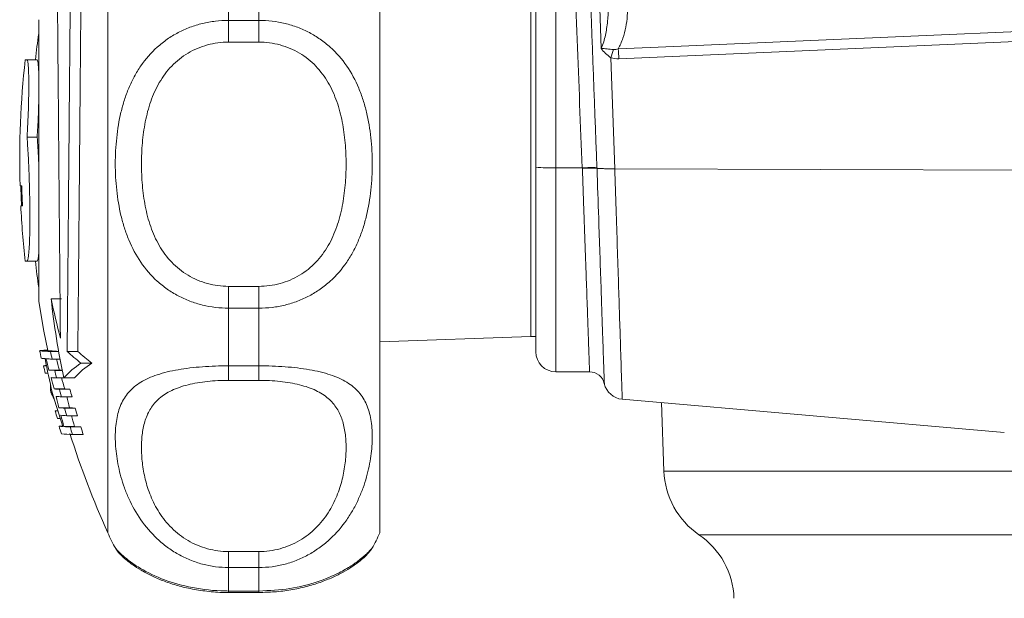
# Model space of a CAD drawing. Header units: millimetres. Extents: x 62 to 845, y 148 to 834.
# Tile 14 of 27: x 62 to 159, y 618 to 676. Entities that reach past the tile are written whole.
import ezdxf

# ---------------------------------------------------------------- set-up
doc = ezdxf.new("R2010")
doc.units = ezdxf.units.MM

msp = doc.modelspace()

# ---------------------------------------------------------------- linework, layer by layer
at = {"color": 7, "linetype": 'Continuous', "lineweight": 15}
for p, q in [((112.818, 661.299), (112.818, 729.162)), ((70.318, 661.639), (70.318, 698.962)), ((97.318, 661.639), (97.318, 698.962)), ((119.324, 673.101), (118.694, 691.119)), ((82.318, 681.664), (82.318, 675.894)), ((85.318, 675.894), (85.318, 681.664)), ((112.318, 679.462), (112.318, 644.462)), ((63.457, 675.962), (63.457, 647.962)), ((82.318, 675.894), (82.318, 673.728)), ((82.318, 675.894), (85.318, 675.894)), ((85.318, 675.894), (85.318, 673.728)), ((85.318, 673.728), (82.318, 673.728)), ((62.284, 671.962), (62.117, 671.962)), ((62.284, 671.962), (63.292, 671.962)), ((120.283, 672.182), (120.669, 661.136)), ((62.294, 664.27), (63.302, 664.27)), ((70.318, 624.962), (70.318, 661.639)), ((97.318, 624.962), (97.318, 661.639)), ((112.818, 642.962), (112.818, 661.299)), ((117.443, 661.229), (114.818, 661.229)), ((120.669, 661.136), (120.672, 661.136)), ((120.672, 661.136), (202.238, 660.887)), ((61.6, 659.462), (61.766, 659.462)), ((61.843, 657.462), (61.677, 657.462)), ((62.117, 651.962), (62.284, 651.962)), ((62.284, 651.962), (63.292, 651.962)), ((82.318, 649.454), (82.318, 647.286)), ((82.318, 649.454), (85.318, 649.454)), ((85.318, 649.454), (85.318, 647.286)), ((64.685, 648.214), (65.723, 648.214)), ((82.318, 647.286), (82.318, 641.557)), ((85.318, 647.286), (82.318, 647.286)), ((85.318, 641.557), (85.318, 647.286)), ((97.318, 643.938), (112.318, 644.462)), ((112.318, 644.462), (112.818, 644.462)), ((63.543, 643.054), (64.568, 643.054)), ((63.593, 643.067), (64.367, 643.067)), ((64.621, 642.976), (65.438, 642.976)), ((66.281, 642.983), (67.339, 642.983)), ((63.926, 641.567), (64.223, 641.567)), ((64.786, 642.226), (65.573, 642.226)), ((67.653, 641.823), (68.728, 641.823)), ((82.318, 641.557), (85.318, 641.557)), ((82.318, 641.557), (82.318, 640.11)), ((85.318, 641.557), (85.318, 640.11)), ((64.103, 640.817), (64.377, 640.817)), ((64.471, 641.134), (65.507, 641.134)), ((65.045, 641.101), (65.789, 641.101)), ((114.818, 640.962), (118.163, 640.962)), ((65.227, 640.351), (66.272, 640.351)), ((65.939, 640.361), (66.993, 640.361)), ((85.318, 640.11), (82.318, 640.11)), ((64.644, 638.95), (64.791, 638.95)), ((65, 639.255), (66.043, 639.255)), ((65.512, 639.226), (66.56, 639.226)), ((65.71, 638.476), (66.761, 638.476)), ((121.4, 638.236), (159.352, 634.916)), ((125.314, 637.894), (125.552, 631.09)), ((65.089, 637.067), (65.357, 637.067)), ((65.467, 637.382), (66.515, 637.382)), ((66.022, 637.351), (67.076, 637.351)), ((66.238, 636.601), (67.295, 636.601)), ((65.307, 636.317), (65.597, 636.317)), ((65.473, 635.554), (65.848, 635.554)), ((65.952, 635.512), (67.006, 635.512)), ((66.575, 635.476), (67.637, 635.476)), ((66.809, 634.726), (67.874, 634.726)), ((71.114, 623.403), (71.118, 623.397)), ((82.318, 623.095), (82.318, 621.504)), ((82.318, 623.095), (85.318, 623.095)), ((85.318, 623.095), (85.318, 621.504)), ((82.318, 621.504), (82.318, 619.173)), ((85.318, 621.504), (82.318, 621.504)), ((85.318, 619.173), (85.318, 621.504)), ((82.318, 619.173), (85.318, 619.173)), ((82.318, 619.026), (85.318, 619.026))]:
    msp.add_line(p, q, dxfattribs=at)
at = {"color": 8, "linetype": 'Continuous', "lineweight": 15}
for p, q in [((114.818, 718.487), (114.818, 661.229)), ((114.818, 661.229), (114.818, 640.962)), ((125.552, 631.09), (202.629, 631.09)), ((129.028, 624.767), (177.818, 624.767)), ((82.318, 619.173), (82.318, 619.026)), ((85.318, 619.173), (85.318, 619.026))]:
    msp.add_line(p, q, dxfattribs=at)
at = {"color": 7, "linetype": 'Continuous', "lineweight": 15, "flags": 128}
for points in [[(121, 673.056), (124.98, 673.229), (140.899, 673.922), (171.453, 675.252), (171.821, 675.268), (202.007, 676.582)], [(202.079, 675.606), (171.894, 674.292), (121.072, 672.08)], [(61.744, 657.462), (61.672, 659.276), (61.667, 659.462)], [(63.457, 647.962), (63.974, 644.998), (64.367, 643.067)]]:
    msp.add_lwpolyline(points, dxfattribs=at)
at = {"color": 7, "linetype": 'Continuous', "lineweight": 15}
for centre, radius, start, end in [((152.565, 661.962), 90, 171.93059, 173.62063), ((93.905, 680.836), 27.762, 341.83753, 343.58182), ((102.647, 671.203), 18.446, 2.726, 5.76542), ((152.565, 661.962), 91, 173.69102, 181.57426), ((114.319, 675.605), 14.385, 264.01255, 271.98999), ((118.431, 644.145), 17.113, 88.43123, 93.30876), ((152.565, 661.962), 90.834, 181.57714, 182.83966), ((152.565, 661.962), 91, 182.83446, 186.30898), ((152.565, 661.962), 90, 186.37937, 188.06941), ((149.259, 657.699), 85.105, 186.39889, 191.75453), ((148.038, 665.779), 85.184, 191.89977, 194.60503), ((65.29, 659.586), 16.624, 263.96958, 267.69523), ((152.627, 661.969), 91.069, 191.98717, 192.46996), ((65.186, 627.555), 15.594, 93.05919, 95.86522), ((66.162, 658.085), 15.115, 263.94691, 267.24484), ((152.654, 661.895), 90.042, 192.12936, 192.61793), ((82.237, 660.449), 23.656, 227.58584, 231.93957), ((83.295, 660.667), 23.818, 227.9394, 232.29548), ((114.818, 642.962), 2, 180, 270), ((64.635, 650.074), 7.825, 263.18343, 265.97372), ((64.816, 633.786), 7.832, 94.38341, 96.51999), ((152.451, 662.041), 90.861, 193.02254, 193.50843), ((146.35, 658.031), 83.761, 190.84677, 193.20175), ((66.373, 674.348), 32.162, 266.08128, 267.17112), ((147.134, 663.416), 85.613, 194.30538, 195.08553), ((147.286, 663.44), 84.767, 194.46825, 195.25679), ((73.248, 633.526), 10.007, 123.99096, 136.91538), ((74.318, 633.423), 10.089, 123.64304, 136.55578), ((66.682, 674.242), 33.182, 266.17915, 267.17271), ((152.456, 661.856), 89.841, 193.35706, 193.84916), ((67.252, 667.101), 26.026, 266.1542, 266.7692), ((118.163, 639.462), 1.5, 12.63798, 90.04061), ((78.028, 639.744), 13.407, 180.21559, 183.39371), ((66.925, 674.672), 34.363, 266.24988, 267.16782), ((147.273, 663.454), 85.758, 195.60653, 196.39024), ((147.381, 663.468), 84.866, 195.78449, 196.57716), ((121.579, 640.228), 2, 192.64824, 264.81209), ((79.705, 646.119), 16.68, 205.45428, 208.09074), ((147.348, 662.859), 85.952, 196.18479, 198.5476), ((67.274, 674.849), 35.667, 266.34482, 267.16764), ((152.278, 661.81), 89.657, 194.58988, 195.08568), ((68.344, 675.714), 36.532, 266.38856, 267.20163), ((152.054, 661.75), 88.412, 194.75997, 195.26316), ((67.463, 674.022), 35.589, 266.35033, 267.17682), ((146.317, 657.354), 83.28, 193.08123, 193.87525), ((146.358, 657.346), 82.301, 193.2344, 194.0384), ((65.953, 629.443), 7.673, 94.51605, 96.46509), ((151.932, 661.896), 90.323, 195.95552, 196.45093), ((67.72, 672.016), 34.707, 266.27853, 267.19566), ((67.916, 670.99), 34.43, 266.23561, 267.20629), ((146.754, 657.465), 83.731, 194.4054, 195.19976), ((152.606, 661.903), 89.998, 195.83157, 196.32847), ((68.795, 672.863), 35.554, 266.32347, 267.22971), ((146.55, 657.392), 82.498, 194.57321, 195.38009), ((152.44, 661.856), 88.812, 196.01702, 196.52105), ((66.42, 643.64), 8.14, 263.32046, 266.05706), ((152.201, 661.862), 90.63, 196.87459, 197.3707), ((67.494, 652.179), 17.467, 264.11726, 267.75213), ((68.183, 668.737), 33.3, 266.15873, 267.23305), ((152.361, 661.962), 90, 197.55418, 204.27465), ((152.256, 661.8), 89.634, 197.07894, 197.58114), ((69.264, 669.557), 34.12, 266.20566, 267.26716), ((151.878, 661.68), 88.222, 197.27877, 197.78958), ((133.547, 631.369), 8, 182, 235.60821), ((82.318, 629.962), 13, 202.61986, 210.34911), ((85.318, 629.962), 13, 329.74423, 337.38014), ((124.51, 618.166), 8, 2, 55.60821)]:
    msp.add_arc(centre, radius, start, end, dxfattribs=at)
msp.add_ellipse((119.94, 687.195), major_axis=(-3.817, 109.356), ratio=0.031986, start_param=1.572014, end_param=1.809411, dxfattribs=at)
at = {"color": 8, "linetype": 'Continuous', "lineweight": 15}
msp.add_ellipse((119.94, 687.143), major_axis=(-3.815, 109.256), ratio=0.018294, start_param=1.613285, end_param=1.809411, dxfattribs=at)
at = {"color": 7, "linetype": 'Continuous', "lineweight": 15}
for points, knots in [([(66.281, 642.983), (66.294, 644.386), (66.307, 645.88), (66.327, 648.252), (66.335, 649.064), (66.345, 650.317), (66.349, 650.74), (66.357, 651.597), (66.36, 652.031), (66.38, 654.208), (66.395, 655.986), (66.419, 658.706), (66.427, 659.621), (66.439, 661.008), (66.443, 661.473), (66.451, 662.402), (66.455, 662.864), (66.475, 665.171), (66.491, 666.996), (66.515, 669.7), (66.523, 670.597), (66.538, 672.377), (66.546, 673.248), (66.568, 675.802), (66.582, 677.43), (66.602, 679.758), (66.609, 680.517), (66.622, 681.979), (66.628, 682.682), (66.634, 683.358)], [0, 0, 0, 0, 0.125, 0.125, 0.1875, 0.1875, 0.21875, 0.21875, 0.25, 0.25, 0.375, 0.375, 0.4375, 0.4375, 0.46875, 0.46875, 0.5, 0.5, 0.625, 0.625, 0.6875, 0.6875, 0.75, 0.75, 0.875, 0.875, 0.9375, 0.9375, 1, 1, 1, 1]), ([(67.696, 683.358), (67.684, 682.007), (67.671, 680.559), (67.651, 678.247), (67.644, 677.453), (67.633, 676.226), (67.629, 675.811), (67.622, 674.969), (67.618, 674.543), (67.599, 672.4), (67.584, 670.643), (67.56, 667.944), (67.552, 667.034), (67.54, 665.653), (67.536, 665.189), (67.528, 664.262), (67.523, 663.8), (67.503, 661.493), (67.487, 659.662), (67.463, 656.936), (67.455, 656.03), (67.439, 654.229), (67.431, 653.347), (67.408, 650.751), (67.393, 649.09), (67.372, 646.702), (67.365, 645.921), (67.352, 644.413), (67.345, 643.685), (67.339, 642.983)], [0, 0, 0, 0, 0.125, 0.125, 0.1875, 0.1875, 0.21875, 0.21875, 0.25, 0.25, 0.375, 0.375, 0.4375, 0.4375, 0.46875, 0.46875, 0.5, 0.5, 0.625, 0.625, 0.6875, 0.6875, 0.75, 0.75, 0.875, 0.875, 0.9375, 0.9375, 1, 1, 1, 1]), ([(65.294, 680.511), (65.304, 679.342), (65.315, 678.081), (65.332, 676.057), (65.338, 675.36), (65.347, 674.282), (65.351, 673.917), (65.357, 673.175), (65.36, 672.798), (65.376, 670.905), (65.39, 669.347), (65.411, 666.946), (65.418, 666.134), (65.428, 664.901), (65.432, 664.486), (65.439, 663.656), (65.442, 663.242), (65.46, 661.173), (65.475, 659.526), (65.496, 657.065), (65.503, 656.246), (65.517, 654.613), (65.524, 653.811), (65.544, 651.448), (65.558, 649.929), (65.577, 647.737), (65.583, 647.018), (65.595, 645.625), (65.601, 644.951), (65.606, 644.299)], [0, 0, 0, 0, 0.125, 0.125, 0.1875, 0.1875, 0.21875, 0.21875, 0.25, 0.25, 0.375, 0.375, 0.4375, 0.4375, 0.46875, 0.46875, 0.5, 0.5, 0.625, 0.625, 0.6875, 0.6875, 0.75, 0.75, 0.875, 0.875, 0.9375, 0.9375, 1, 1, 1, 1]), ([(119.324, 673.101), (119.421, 673.311), (119.499, 673.529), (119.633, 673.968), (119.689, 674.191), (119.833, 674.863), (119.9, 675.319), (120.041, 676.688), (120.061, 677.605), (120.029, 678.526)], [0, 0, 0, 0, 0.125, 0.125, 0.25, 0.25, 0.5, 0.5, 1, 1, 1, 1]), ([(121.926, 677.481), (121.952, 676.717), (121.902, 675.963), (121.689, 674.848), (121.594, 674.479), (121.345, 673.75), (121.192, 673.396), (121, 673.056)], [0, 0, 0, 0, 0.5, 0.5, 0.75, 0.75, 1, 1, 1, 1]), ([(82.318, 647.286), (81.433, 647.286), (80.567, 647.39), (79.297, 647.701), (78.878, 647.832), (78.072, 648.138), (77.682, 648.314), (76.929, 648.713), (76.563, 648.937), (75.868, 649.425), (75.54, 649.688), (74.61, 650.533), (74.057, 651.177), (73.121, 652.551), (72.731, 653.287), (72.242, 654.458), (72.095, 654.859), (71.837, 655.668), (71.725, 656.076), (71.43, 657.316), (71.29, 658.159), (71.151, 659.448), (71.117, 659.882), (71.071, 660.759), (71.06, 661.198), (71.06, 662.505), (71.105, 663.367), (71.288, 665.074), (71.427, 665.919), (71.726, 667.17), (71.841, 667.584), (72.1, 668.389), (72.245, 668.783), (72.568, 669.553), (72.747, 669.929), (73.143, 670.663), (73.362, 671.022), (74.069, 672.051), (74.61, 672.675), (75.542, 673.514), (75.875, 673.778), (76.566, 674.26), (76.927, 674.479), (77.679, 674.874), (78.071, 675.05), (78.882, 675.355), (79.295, 675.482), (80.136, 675.686), (80.563, 675.763), (81.433, 675.867), (81.876, 675.894), (82.318, 675.894)], [0, 0, 0, 0, 0.0625, 0.0625, 0.09375, 0.09375, 0.125, 0.125, 0.15625, 0.15625, 0.1875, 0.1875, 0.25, 0.25, 0.3125, 0.3125, 0.34375, 0.34375, 0.375, 0.375, 0.4375, 0.4375, 0.46875, 0.46875, 0.5, 0.5, 0.5625, 0.5625, 0.625, 0.625, 0.65625, 0.65625, 0.6875, 0.6875, 0.71875, 0.71875, 0.75, 0.75, 0.8125, 0.8125, 0.84375, 0.84375, 0.875, 0.875, 0.90625, 0.90625, 0.9375, 0.9375, 0.96875, 0.96875, 1, 1, 1, 1]), ([(85.318, 675.894), (86.204, 675.894), (87.069, 675.79), (88.34, 675.482), (88.759, 675.353), (89.565, 675.05), (89.955, 674.875), (90.708, 674.48), (91.074, 674.258), (91.768, 673.774), (92.096, 673.513), (93.027, 672.675), (93.579, 672.036), (94.515, 670.671), (94.906, 669.941), (95.395, 668.776), (95.541, 668.376), (95.799, 667.572), (95.912, 667.165), (96.207, 665.93), (96.346, 665.089), (96.485, 663.802), (96.52, 663.369), (96.566, 662.493), (96.577, 662.054), (96.576, 660.747), (96.532, 659.884), (96.348, 658.174), (96.209, 657.327), (95.91, 656.07), (95.796, 655.656), (95.537, 654.847), (95.392, 654.451), (95.068, 653.676), (94.889, 653.298), (94.494, 652.559), (94.275, 652.198), (93.568, 651.162), (93.027, 650.533), (92.095, 649.687), (91.762, 649.421), (91.07, 648.935), (90.71, 648.714), (89.958, 648.316), (89.565, 648.138), (88.754, 647.83), (88.341, 647.702), (87.501, 647.496), (87.074, 647.418), (86.204, 647.312), (85.761, 647.286), (85.318, 647.286)], [0, 0, 0, 0, 0.0625, 0.0625, 0.09375, 0.09375, 0.125, 0.125, 0.15625, 0.15625, 0.1875, 0.1875, 0.25, 0.25, 0.3125, 0.3125, 0.34375, 0.34375, 0.375, 0.375, 0.4375, 0.4375, 0.46875, 0.46875, 0.5, 0.5, 0.5625, 0.5625, 0.625, 0.625, 0.65625, 0.65625, 0.6875, 0.6875, 0.71875, 0.71875, 0.75, 0.75, 0.8125, 0.8125, 0.84375, 0.84375, 0.875, 0.875, 0.90625, 0.90625, 0.9375, 0.9375, 0.96875, 0.96875, 1, 1, 1, 1]), ([(82.318, 673.728), (81.96, 673.728), (81.601, 673.704), (80.898, 673.61), (80.553, 673.541), (79.876, 673.358), (79.543, 673.244), (78.892, 672.97), (78.581, 672.812), (77.985, 672.459), (77.701, 672.263), (77.158, 671.832), (76.901, 671.597), (76.188, 670.855), (75.781, 670.306), (75.086, 669.109), (74.806, 668.478), (74.465, 667.5), (74.364, 667.168), (74.185, 666.493), (74.107, 666.149), (73.904, 665.117), (73.811, 664.423), (73.688, 663.028), (73.658, 662.326), (73.658, 660.913), (73.688, 660.2), (73.811, 658.797), (73.905, 658.104), (74.172, 656.736), (74.346, 656.061), (74.805, 654.736), (75.084, 654.105), (75.599, 653.213), (75.786, 652.925), (76.198, 652.368), (76.422, 652.101), (76.899, 651.602), (77.153, 651.368), (77.694, 650.934), (77.983, 650.733), (78.582, 650.375), (78.893, 650.217), (79.538, 649.943), (79.874, 649.826), (80.901, 649.547), (81.601, 649.454), (82.318, 649.454)], [0, 0, 0, 0, 0.03125, 0.03125, 0.0625, 0.0625, 0.09375, 0.09375, 0.125, 0.125, 0.15625, 0.15625, 0.1875, 0.1875, 0.25, 0.25, 0.3125, 0.3125, 0.34375, 0.34375, 0.375, 0.375, 0.4375, 0.4375, 0.5, 0.5, 0.5625, 0.5625, 0.625, 0.625, 0.6875, 0.6875, 0.75, 0.75, 0.78125, 0.78125, 0.8125, 0.8125, 0.84375, 0.84375, 0.875, 0.875, 0.90625, 0.90625, 0.9375, 0.9375, 1, 1, 1, 1]), ([(85.318, 649.454), (85.677, 649.454), (86.036, 649.478), (86.738, 649.572), (87.083, 649.642), (87.761, 649.826), (88.094, 649.941), (88.745, 650.217), (89.056, 650.376), (89.652, 650.732), (89.936, 650.929), (90.479, 651.363), (90.736, 651.6), (91.449, 652.346), (91.855, 652.898), (92.551, 654.101), (92.831, 654.734), (93.172, 655.716), (93.273, 656.049), (93.452, 656.726), (93.53, 657.071), (93.733, 658.106), (93.826, 658.801), (93.949, 660.198), (93.978, 660.901), (93.979, 662.313), (93.949, 663.026), (93.826, 664.427), (93.732, 665.119), (93.465, 666.484), (93.291, 667.156), (92.832, 668.476), (92.552, 669.105), (92.038, 669.992), (91.85, 670.279), (91.439, 670.832), (91.215, 671.098), (90.738, 671.595), (90.484, 671.827), (89.942, 672.258), (89.653, 672.458), (89.054, 672.813), (88.744, 672.97), (88.099, 673.242), (87.762, 673.358), (86.736, 673.635), (86.036, 673.728), (85.318, 673.728)], [0, 0, 0, 0, 0.03125, 0.03125, 0.0625, 0.0625, 0.09375, 0.09375, 0.125, 0.125, 0.15625, 0.15625, 0.1875, 0.1875, 0.25, 0.25, 0.3125, 0.3125, 0.34375, 0.34375, 0.375, 0.375, 0.4375, 0.4375, 0.5, 0.5, 0.5625, 0.5625, 0.625, 0.625, 0.6875, 0.6875, 0.75, 0.75, 0.78125, 0.78125, 0.8125, 0.8125, 0.84375, 0.84375, 0.875, 0.875, 0.90625, 0.90625, 0.9375, 0.9375, 1, 1, 1, 1]), ([(120.535, 672.989), (120.314, 673.014), (120.106, 673.039), (119.703, 673.081), (119.509, 673.099), (119.324, 673.101)], [0, 0, 0, 0, 0.5, 0.5, 1, 1, 1, 1]), ([(120.283, 672.182), (120.095, 672.311), (119.921, 672.453), (119.598, 672.762), (119.452, 672.927), (119.324, 673.101)], [0, 0, 0, 0, 0.5, 0.5, 1, 1, 1, 1]), ([(120.535, 672.989), (120.615, 672.98), (120.694, 672.985), (120.849, 673.01), (120.925, 673.03), (121, 673.056)], [0, 0, 0, 0, 0.5, 0.5, 1, 1, 1, 1]), ([(62.294, 664.27), (62.322, 664.719), (62.347, 665.174), (62.391, 666.097), (62.41, 666.569), (62.433, 667.251), (62.439, 667.476), (62.451, 667.919), (62.456, 668.139), (62.467, 668.782), (62.471, 669.181), (62.47, 669.738), (62.469, 669.918), (62.464, 670.257), (62.461, 670.415), (62.452, 670.712), (62.447, 670.85), (62.435, 671.104), (62.428, 671.222), (62.404, 671.535), (62.384, 671.692), (62.35, 671.853), (62.338, 671.894), (62.312, 671.949), (62.298, 671.962), (62.284, 671.962)], [0, 0, 0, 0, 0.125, 0.125, 0.25, 0.25, 0.3125, 0.3125, 0.375, 0.375, 0.5, 0.5, 0.5625, 0.5625, 0.625, 0.625, 0.6875, 0.6875, 0.75, 0.75, 0.875, 0.875, 0.9375, 0.9375, 1, 1, 1, 1]), ([(63.292, 671.962), (63.331, 671.906), (63.406, 671.801), (63.44, 671.094), (63.457, 670.762)], [0, 0, 0, 0, 0.530911, 1, 1, 1, 1]), ([(63.457, 667.975), (63.453, 667.749), (63.439, 666.913), (63.38, 665.589), (63.322, 664.605), (63.302, 664.27)], [0, 0, 0, 0, 0.195885, 0.72644, 1, 1, 1, 1]), ([(62.284, 651.962), (62.327, 651.962), (62.367, 652.062), (62.421, 652.359), (62.438, 652.483), (62.47, 652.774), (62.484, 652.942), (62.51, 653.32), (62.521, 653.533), (62.542, 653.996), (62.55, 654.244), (62.564, 654.773), (62.569, 655.054), (62.576, 655.65), (62.578, 655.962), (62.579, 656.602), (62.577, 656.931), (62.571, 657.608), (62.566, 657.959), (62.554, 658.659), (62.546, 659.01), (62.527, 659.716), (62.516, 660.071), (62.478, 661.132), (62.447, 661.811), (62.394, 662.787), (62.375, 663.105), (62.336, 663.708), (62.315, 663.996), (62.294, 664.27)], [0, 0, 0, 0, 0.125, 0.125, 0.1875, 0.1875, 0.25, 0.25, 0.3125, 0.3125, 0.375, 0.375, 0.4375, 0.4375, 0.5, 0.5, 0.5625, 0.5625, 0.625, 0.625, 0.6875, 0.6875, 0.75, 0.75, 0.875, 0.875, 0.9375, 0.9375, 1, 1, 1, 1]), ([(63.302, 664.27), (63.354, 663.587), (63.415, 662.798), (63.452, 661.836), (63.457, 661.706)], [0, 0, 0, 0, 0.864669, 1, 1, 1, 1]), ([(117.445, 661.184), (117.484, 661.185), (117.565, 661.188), (117.693, 661.193), (117.832, 661.197), (117.98, 661.2), (118.134, 661.203), (118.29, 661.205), (118.445, 661.206), (118.591, 661.205), (118.722, 661.202), (118.833, 661.197), (118.878, 661.192), (118.902, 661.189)], [0, 0, 0, 0, 0.057888, 0.122386, 0.193492, 0.271206, 0.355523, 0.446444, 0.543965, 0.648084, 0.758798, 0.876104, 1, 1, 1, 1]), ([(118.902, 661.189), (118.914, 661.188), (118.94, 661.184), (118.99, 661.179), (119.05, 661.175), (119.118, 661.17), (119.194, 661.166), (119.278, 661.162), (119.39, 661.158), (119.539, 661.153), (119.731, 661.148), (119.943, 661.143), (120.172, 661.14), (120.416, 661.137), (120.584, 661.137), (120.669, 661.136)], [0, 0, 0, 0, 0.059463, 0.118363, 0.176703, 0.234481, 0.291699, 0.348358, 0.404457, 0.499697, 0.59654, 0.694989, 0.795047, 0.896716, 1, 1, 1, 1]), ([(118.902, 661.189), (118.958, 659.521), (119.056, 656.625), (119.189, 652.693), (119.299, 649.436), (119.399, 646.506), (119.481, 644.087), (119.546, 642.18), (119.593, 640.807), (119.616, 640.02), (119.638, 639.701), (119.627, 639.791), (119.627, 639.791)], [0, 0, 0, 0, 0.147342, 0.255672, 0.367148, 0.475524, 0.587055, 0.688965, 0.793485, 0.895429, 0.999988, 1, 1, 1, 1]), ([(63.457, 652.707), (63.438, 652.508), (63.393, 652.029), (63.329, 651.987), (63.292, 651.962)], [0, 0, 0, 0, 0.415803, 1, 1, 1, 1]), ([(82.318, 621.504), (81.433, 621.504), (80.567, 621.62), (79.297, 621.958), (78.878, 622.1), (78.072, 622.431), (77.682, 622.62), (76.929, 623.046), (76.563, 623.283), (75.868, 623.795), (75.54, 624.069), (74.61, 624.938), (74.057, 625.588), (73.121, 626.935), (72.731, 627.637), (72.242, 628.716), (72.095, 629.079), (71.837, 629.797), (71.725, 630.154), (71.43, 631.211), (71.29, 631.901), (71.151, 632.907), (71.117, 633.237), (71.071, 633.885), (71.06, 634.202), (71.06, 635.118), (71.105, 635.688), (71.288, 636.75), (71.427, 637.243), (71.726, 637.929), (71.841, 638.147), (72.1, 638.56), (72.245, 638.755), (72.568, 639.125), (72.747, 639.299), (73.143, 639.628), (73.362, 639.783), (74.069, 640.215), (74.61, 640.458), (75.542, 640.769), (75.875, 640.863), (76.566, 641.032), (76.927, 641.106), (77.679, 641.237), (78.071, 641.294), (78.882, 641.392), (79.295, 641.431), (80.136, 641.494), (80.563, 641.518), (81.433, 641.549), (81.876, 641.557), (82.318, 641.557)], [0, 0, 0, 0, 0.0625, 0.0625, 0.09375, 0.09375, 0.125, 0.125, 0.15625, 0.15625, 0.1875, 0.1875, 0.25, 0.25, 0.3125, 0.3125, 0.34375, 0.34375, 0.375, 0.375, 0.4375, 0.4375, 0.46875, 0.46875, 0.5, 0.5, 0.5625, 0.5625, 0.625, 0.625, 0.65625, 0.65625, 0.6875, 0.6875, 0.71875, 0.71875, 0.75, 0.75, 0.8125, 0.8125, 0.84375, 0.84375, 0.875, 0.875, 0.90625, 0.90625, 0.9375, 0.9375, 0.96875, 0.96875, 1, 1, 1, 1]), ([(85.318, 641.557), (86.204, 641.557), (87.069, 641.526), (88.34, 641.431), (88.759, 641.391), (89.565, 641.294), (89.955, 641.238), (90.708, 641.106), (91.074, 641.031), (91.768, 640.862), (92.096, 640.768), (93.027, 640.458), (93.579, 640.209), (94.515, 639.636), (94.906, 639.31), (95.395, 638.752), (95.541, 638.554), (95.799, 638.141), (95.912, 637.926), (96.207, 637.249), (96.346, 636.759), (96.485, 635.958), (96.52, 635.68), (96.566, 635.101), (96.577, 634.802), (96.576, 633.886), (96.532, 633.246), (96.348, 631.914), (96.209, 631.221), (95.91, 630.148), (95.796, 629.787), (95.537, 629.068), (95.392, 628.709), (95.068, 627.996), (94.889, 627.641), (94.494, 626.938), (94.275, 626.588), (93.568, 625.573), (93.027, 624.938), (92.095, 624.067), (91.762, 623.79), (91.07, 623.281), (90.71, 623.047), (89.958, 622.622), (89.565, 622.431), (88.754, 622.098), (88.341, 621.959), (87.501, 621.734), (87.074, 621.649), (86.204, 621.534), (85.761, 621.504), (85.318, 621.504)], [0, 0, 0, 0, 0.0625, 0.0625, 0.09375, 0.09375, 0.125, 0.125, 0.15625, 0.15625, 0.1875, 0.1875, 0.25, 0.25, 0.3125, 0.3125, 0.34375, 0.34375, 0.375, 0.375, 0.4375, 0.4375, 0.46875, 0.46875, 0.5, 0.5, 0.5625, 0.5625, 0.625, 0.625, 0.65625, 0.65625, 0.6875, 0.6875, 0.71875, 0.71875, 0.75, 0.75, 0.8125, 0.8125, 0.84375, 0.84375, 0.875, 0.875, 0.90625, 0.90625, 0.9375, 0.9375, 0.96875, 0.96875, 1, 1, 1, 1]), ([(82.318, 640.11), (81.96, 640.11), (81.601, 640.101), (80.898, 640.064), (80.553, 640.037), (79.876, 639.965), (79.543, 639.919), (78.892, 639.808), (78.581, 639.743), (77.985, 639.595), (77.701, 639.511), (77.158, 639.323), (76.901, 639.218), (76.188, 638.879), (75.781, 638.617), (75.086, 638.016), (74.806, 637.685), (74.465, 637.146), (74.364, 636.96), (74.185, 636.571), (74.107, 636.369), (73.904, 635.748), (73.811, 635.314), (73.688, 634.406), (73.658, 633.931), (73.658, 632.941), (73.688, 632.424), (73.811, 631.37), (73.905, 630.832), (74.172, 629.737), (74.346, 629.18), (74.805, 628.054), (75.084, 627.5), (75.599, 626.699), (75.786, 626.436), (76.198, 625.924), (76.422, 625.674), (76.899, 625.203), (77.153, 624.98), (77.694, 624.562), (77.983, 624.366), (78.582, 624.016), (78.893, 623.86), (79.538, 623.588), (79.874, 623.471), (80.901, 623.19), (81.601, 623.095), (82.318, 623.095)], [0, 0, 0, 0, 0.03125, 0.03125, 0.0625, 0.0625, 0.09375, 0.09375, 0.125, 0.125, 0.15625, 0.15625, 0.1875, 0.1875, 0.25, 0.25, 0.3125, 0.3125, 0.34375, 0.34375, 0.375, 0.375, 0.4375, 0.4375, 0.5, 0.5, 0.5625, 0.5625, 0.625, 0.625, 0.6875, 0.6875, 0.75, 0.75, 0.78125, 0.78125, 0.8125, 0.8125, 0.84375, 0.84375, 0.875, 0.875, 0.90625, 0.90625, 0.9375, 0.9375, 1, 1, 1, 1]), ([(85.318, 623.095), (85.677, 623.095), (86.036, 623.12), (86.738, 623.215), (87.083, 623.285), (87.761, 623.47), (88.094, 623.586), (88.745, 623.86), (89.056, 624.017), (89.652, 624.366), (89.936, 624.558), (90.479, 624.976), (90.736, 625.201), (91.449, 625.905), (91.855, 626.416), (92.551, 627.497), (92.831, 628.052), (93.172, 628.887), (93.273, 629.166), (93.452, 629.725), (93.53, 630.006), (93.733, 630.834), (93.826, 631.373), (93.949, 632.422), (93.978, 632.933), (93.979, 633.923), (93.949, 634.405), (93.826, 635.317), (93.732, 635.75), (93.465, 636.57), (93.291, 636.957), (92.832, 637.684), (92.552, 638.014), (92.038, 638.46), (91.85, 638.601), (91.439, 638.866), (91.215, 638.99), (90.738, 639.217), (90.484, 639.321), (89.942, 639.509), (89.653, 639.595), (89.054, 639.744), (88.744, 639.808), (88.099, 639.919), (87.762, 639.965), (86.736, 640.074), (86.036, 640.11), (85.318, 640.11)], [0, 0, 0, 0, 0.03125, 0.03125, 0.0625, 0.0625, 0.09375, 0.09375, 0.125, 0.125, 0.15625, 0.15625, 0.1875, 0.1875, 0.25, 0.25, 0.3125, 0.3125, 0.34375, 0.34375, 0.375, 0.375, 0.4375, 0.4375, 0.5, 0.5, 0.5625, 0.5625, 0.625, 0.625, 0.6875, 0.6875, 0.75, 0.75, 0.78125, 0.78125, 0.8125, 0.8125, 0.84375, 0.84375, 0.875, 0.875, 0.90625, 0.90625, 0.9375, 0.9375, 1, 1, 1, 1]), ([(71.105, 623.389), (71.115, 623.37), (71.177, 623.257), (71.289, 623.116), (71.435, 622.932), (71.595, 622.766), (71.832, 622.537), (72.168, 622.246), (72.778, 621.771), (73.57, 621.253), (74.565, 620.712), (75.738, 620.197), (77.056, 619.75), (78.531, 619.378), (80.147, 619.131), (81.449, 619.014), (82.173, 619.036), (82.319, 619.04)], [0, 0, 0, 0, 0.003965, 0.022868, 0.044854, 0.082571, 0.144719, 0.250515, 0.344399, 0.441724, 0.536002, 0.626097, 0.713671, 0.797202, 0.887525, 0.977278, 1, 1, 1, 1]), ([(85.32, 619.032), (85.838, 619.042), (86.917, 619.062), (88.509, 619.271), (90.039, 619.597), (91.436, 620.026), (92.672, 620.523), (93.728, 621.055), (94.614, 621.602), (95.277, 622.086), (95.83, 622.549), (96.135, 622.865), (96.272, 623.023), (96.411, 623.198), (96.5, 623.338), (96.546, 623.41)], [0, 0, 0, 0, 0.078895, 0.164453, 0.250075, 0.336261, 0.424396, 0.515063, 0.608916, 0.708399, 0.810549, 0.939506, 0.971494, 0.985303, 1, 1, 1, 1])]:
    msp.add_open_spline(points, degree=3, knots=knots, dxfattribs=at)
for points in [[(121.072, 672.08), (120.804, 672.068), (120.54, 672.096), (120.283, 672.182)], [(117.445, 661.184), (117.444, 661.199), (117.444, 661.214), (117.443, 661.229)], [(118.899, 661.251), (118.9, 661.231), (118.901, 661.21), (118.902, 661.189)]]:
    msp.add_open_spline(points, degree=3, dxfattribs=at)
at = {"color": 8, "linetype": 'Continuous', "lineweight": 15}
for points, knots in [([(118.163, 640.962), (118.163, 640.962), (118.159, 641.092), (118.145, 641.474), (118.139, 641.633), (118.126, 642.015), (118.118, 642.238), (118.091, 642.992), (118.069, 643.608), (118.03, 644.704), (118.016, 645.1), (117.986, 645.937), (117.97, 646.378), (117.921, 647.768), (117.885, 648.782), (117.826, 650.439), (117.806, 651.009), (117.764, 652.173), (117.722, 653.364), (117.678, 654.607), (117.633, 655.878), (117.61, 656.53), (117.54, 658.5), (117.493, 659.832), (117.446, 661.184)], [0, 0, 0, 0, 0.125, 0.125, 0.1875, 0.1875, 0.25, 0.25, 0.375, 0.375, 0.4375, 0.4375, 0.5, 0.5, 0.625, 0.625, 0.6875, 0.6875, 0.75, 0.8125, 0.8125, 0.875, 0.875, 1, 1, 1, 1]), ([(120.672, 661.136), (120.714, 659.8), (120.799, 657.155), (120.922, 653.303), (121.037, 649.718), (121.141, 646.448), (121.231, 643.643), (121.305, 641.339), (121.36, 639.619), (121.393, 638.586), (121.407, 638.151), (121.403, 638.258), (121.403, 638.269)], [0, 0, 0, 0, 0.110377, 0.218511, 0.329782, 0.437908, 0.549172, 0.65725, 0.768466, 0.87649, 0.987649, 1, 1, 1, 1]), ([(71.118, 623.397), (71.119, 623.391), (71.123, 623.372), (71.544, 622.915), (72.305, 622.258), (73.474, 621.422), (75.401, 620.408), (78.297, 619.512), (80.701, 619.193), (82.061, 619.176), (82.318, 619.173)], [0, 0, 0, 0, 0.077529, 0.24176, 0.349305, 0.459394, 0.642652, 0.799718, 0.962136, 1, 1, 1, 1]), ([(85.318, 619.173), (86.366, 619.223), (88.436, 619.322), (91.196, 620.044), (93.183, 620.888), (94.538, 621.682), (95.561, 622.433), (96.261, 623.086), (96.587, 623.458), (96.545, 623.425), (96.537, 623.418)], [0, 0, 0, 0, 0.151823, 0.300063, 0.446191, 0.55056, 0.658047, 0.807743, 0.963378, 1, 1, 1, 1])]:
    msp.add_open_spline(points, degree=3, knots=knots, dxfattribs=at)

doc.saveas('drawing.dxf')
